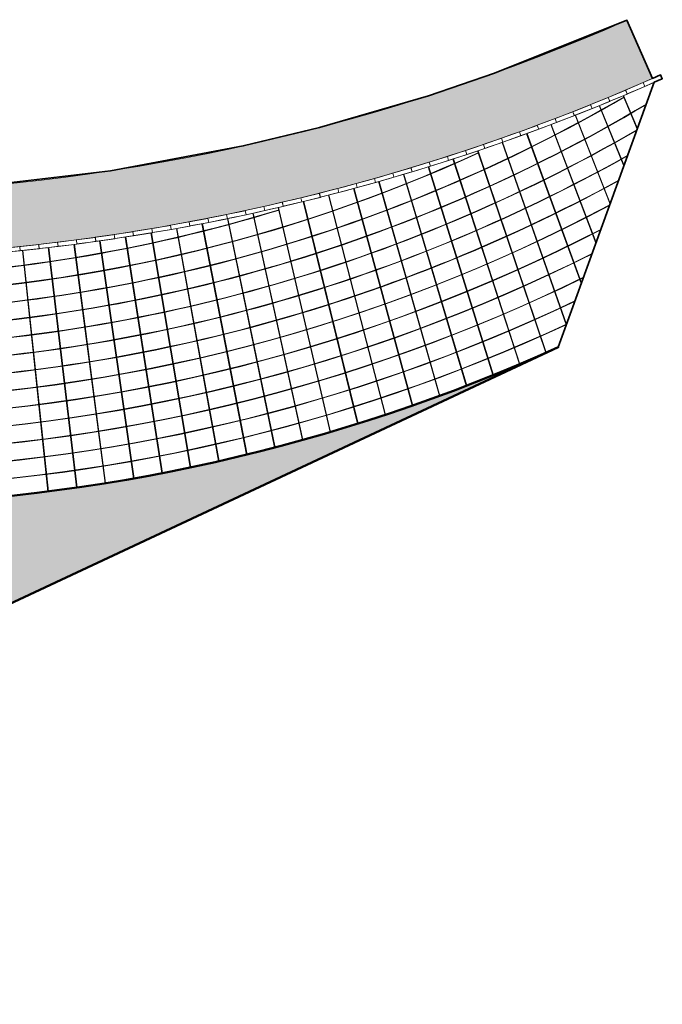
# Model space of a CAD drawing. Header units: metres. Extents: x 1285860 to 1560489, y -721344 to 834863.
# Tile 27 of 256: x 1308133 to 1308184, y 757347 to 757424. Entities that reach past the tile are written whole.
import ezdxf

# ---------------------------------------------------------------- set-up
doc = ezdxf.new("R2010")
doc.units = ezdxf.units.M
doc.header["$LTSCALE"] = 0.2
doc.linetypes.add('ACAD_ISO04W100', pattern=[30, 24, -3, 0, -3])
doc.linetypes.add('DASHED2', pattern=[9.524999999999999, 6.35, -3.175])
doc.layers.get('0').update_dxf_attribs({"lineweight": 35})
for name, color, linetype, lineweight in [('!OIS-K-s0.25', 10, 'Continuous', 20), ('!OIS-K-s1', 90, 'Continuous', 50), ('!OIS-K-shtrih', 8, 'Continuous', 15)]:
    doc.layers.add(name, color=color, linetype=linetype, lineweight=lineweight)

# ---------------------------------------------------------------- blocks, each defined once
blk = doc.blocks.new('A$C7a')
at = {"linetype": 'DASHED2', "lineweight": 9, "ltscale": 0.2}
blk.add_circle((0, 0), 60, dxfattribs=at)
blk = doc.blocks.new('A$C85cb4d86')
at = {"color": 1, "linetype": 'ACAD_ISO04W100', "lineweight": 9, "ltscale": 0.3}
blk.add_line((375, 1501.619503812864), (374.9999999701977, -2389.999999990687), dxfattribs=at)
at = {"color": 0, "linetype": 'ByBlock', "lineweight": 9, "ltscale": 0.1}
blk.add_line((3071.191036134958, 1501.619503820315), (375, 1501.619503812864), dxfattribs=at)
at = {"color": 3, "ltscale": 0.5}
blk.add_line((504.9999231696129, -2439.999620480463), (504.9999231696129, 50.00037897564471), dxfattribs=at)
at = {"color": 4, "ltscale": 0.5}
for p, q in [((1004.999923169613, 50.00038049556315), (544.9999231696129, 50.00037897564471)), ((1004.999923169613, 10.00040540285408), (544.9999231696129, 10.00040540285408)), ((564.9999231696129, 10.00040538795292), (564.9999231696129, -2399.999593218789)), ((1004.999923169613, 10.00040540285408), (1004.999923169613, 50.00038049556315)), ((1004.999923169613, -2399.999593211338), (544.9999231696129, -2399.999593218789)), ((1004.999923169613, -2439.999620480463), (1004.999923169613, -2399.999593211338)), ((544.9999231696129, -2439.999620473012), (1004.999923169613, -2439.999620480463))]:
    blk.add_line(p, q, dxfattribs=at)
at = {"color": 6, "lineweight": 30, "ltscale": 0.5}
blk.add_lwpolyline([(-2.980232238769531e-08, 1.862645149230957e-09), (560, -5.587935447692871e-09), (560, -2389.999999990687), (0, -2389.999999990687)], close=True, dxfattribs=at)
at = {"color": 3, "ltscale": 0.5}
for points in [[(544.9999231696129, 50.00037897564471), (289.9999231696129, 50.00037897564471), (289.9999231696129, -2439.999620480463), (544.9999231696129, -2439.999620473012)], [(544.9999231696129, -2399.999593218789), (544.9999231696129, 10.00040540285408)]]:
    blk.add_lwpolyline(points, dxfattribs=at)
at = {"color": 6, "linetype": 'DASHED2', "ltscale": 0.5}
blk.add_lwpolyline([(546.9999231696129, -2397.999593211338), (1346.999923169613, -2397.999593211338), (1346.999923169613, 8.000405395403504), (546.9999231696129, 8.000405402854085)], close=True, dxfattribs=at)
at = {"color": 3, "ltscale": 0.5}
for points in [[(314.9999231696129, -215.9996732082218), (504.9999231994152, -215.9996732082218), (504.9999231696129, -365.9996732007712), (314.9999231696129, -365.9996732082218)], [(314.9999231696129, -795.9996970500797), (504.9999231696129, -795.9996970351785), (504.9999231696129, -945.9996970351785), (314.9999231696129, -945.9996970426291)], [(314.9999231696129, -1444.000303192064), (504.9999231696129, -1444.000303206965), (504.9999231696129, -1594.000303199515), (314.9999231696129, -1594.000303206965)], [(314.9999231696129, -2024.000326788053), (504.9999231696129, -2024.000326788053), (504.9999231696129, -2174.000326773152), (314.9999231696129, -2174.000326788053)]]:
    blk.add_lwpolyline(points, close=True, dxfattribs=at)
at = {"color": 4, "ltscale": 0.5}
for points in [[(24.99992316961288, -250.9996732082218), (534.9999231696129, -250.9996732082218), (534.9999231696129, -330.9996732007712), (24.99992316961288, -330.9996732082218)], [(24.99992316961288, -830.9996970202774), (534.9999231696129, -830.9996970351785), (534.9999231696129, -910.9996970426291), (24.99992316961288, -910.999697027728)], [(24.99992316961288, -1479.000303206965), (534.9999231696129, -1479.000303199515), (534.9999231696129, -1559.000303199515), (24.99992316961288, -1559.000303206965)], [(24.99992316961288, -2059.000326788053), (534.9999231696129, -2059.000326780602), (534.9999231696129, -2139.000326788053), (24.99992316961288, -2139.000326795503)]]:
    blk.add_lwpolyline(points, close=True, dxfattribs=at)
at = {"color": 6, "ltscale": 0.5, "rotation": 179.9999999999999}
for p in [(85, -94.99999999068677), (475, -94.99999999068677), (84.99999997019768, -314.9999999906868), (475, -315.0000000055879), (84.99999997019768, -534.9999999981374), (475, -534.9999999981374), (84.99999997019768, -754.9999999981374), (474.9999999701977, -754.9999999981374), (85, -975.0000000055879), (474.9999999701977, -974.9999999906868), (85, -1194.999999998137), (474.9999999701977, -1194.999999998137), (84.99999997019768, -1414.999999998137), (474.9999999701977, -1415.000000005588), (85, -1634.999999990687), (475, -1634.999999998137), (85, -1854.999999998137), (474.9999999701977, -1854.999999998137), (85, -2074.999999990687), (474.9999999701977, -2074.999999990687), (85, -2295.000000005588), (475, -2295.000000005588)]:
    blk.add_blockref('A$C7a', p, dxfattribs=at)
blk = doc.blocks.new('A$Ca144f158')
at = {"ltscale": 0.5}
blk.add_blockref('A$C85cb4d86', (100099.1651661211, 1274.918866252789), dxfattribs=at)
blk = doc.blocks.new('3')
at = {"layer": '!OIS-K-s0.25'}
blk.add_lwpolyline([(1.5, 0), (0, 0), (0, -0.3290000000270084), (1.5, -0.3290000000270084)], close=True, dxfattribs=at)
blk = doc.blocks.new('A$C3c25ecba')
at = {"layer": '!OIS-K-shtrih'}
h = blk.add_hatch(dxfattribs=at)
h.set_pattern_fill('GRAVEL', color=256, scale=0.4, angle=-25.07840395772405)
h.set_pattern_definition([(202.934383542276, (-1505877.508174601, -130863.7989426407), (-112.3752039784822, -48.36864201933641), [1.36688576, -135.32193455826]), (159.8913370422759, (-1505878.767012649, -130864.3315871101), (114.7328320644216, -42.47457176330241), [2.345618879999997, -232.2161955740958]), (107.4320431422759, (-1505880.969647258, -130863.5251596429), (44.65165112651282, -144.2882103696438), [1.65392608, -163.7388911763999]), (242.1952850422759, (-1505885.635105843, -130864.1462151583), (95.33016140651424, 179.7376586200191), [2.136018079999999, -211.4657497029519]), (267.7552502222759, (-1505886.631471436, -130866.0356137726), (5.665760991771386, 131.9584235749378), [2.094534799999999, -207.3592309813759]), (332.1952850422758, (-1505886.713510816, -130868.1285441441), (-179.7376586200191, 95.33016140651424), [2.136018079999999, -211.4657497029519]), (12.61583651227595, (-1505884.824112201, -130869.1249097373), (-162.6926160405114, -36.0388552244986), [2.82477464, -279.652461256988]), (47.17692441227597, (-1505882.067539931, -130868.5079428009), (159.1561742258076, 172.3036767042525), [2.666878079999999, -264.0210264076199]), (96.35116166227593, (-1505880.254764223, -130866.5519039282), (-17.63444957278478, 154.0798201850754), [2.143252, -212.182182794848]), (150.1579543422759, (-1505880.491854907, -130864.421803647), (96.91783317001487, -56.57258005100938), [2.446853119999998, -119.8957478]), (197.319033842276, (-1505882.614255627, -130863.2042240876), (-157.7968111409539, -49.54745597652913), [3.16431168, -313.267090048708]), (113.7356708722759, (-1505876.567989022, -130868.501571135), (-38.57703222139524, 85.35800246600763), [1.08001816, -106.922263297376]), (146.390830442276, (-1505877.002717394, -130867.5129051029), (111.0158409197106, -74.38757870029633), [2.054727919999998, -203.4185559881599]), (199.921596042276, (-1505878.713966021, -130866.3755594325), (-4.306397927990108, -9.202202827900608), [1.43683736, -12.931572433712]), (178.1201865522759, (-1505878.841352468, -130864.9698472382), (54.6238099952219, -3.127583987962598), [0.7737652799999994, -76.60248947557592]), (266.723005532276, (-1505879.614698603, -130864.9444654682), (3.716990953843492, 31.91300641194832), [1.09426248, -53.61901196]), (5.885352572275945, (-1505879.677250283, -130866.0369416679), (36.21940433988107, 5.48521187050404), [1.777278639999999, -57.46519261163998]), (136.4866472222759, (-1505877.909344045, -130865.8547031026), (14.09800772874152, -17.81499868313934), [1.285148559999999, -30.84359246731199]), (351.311136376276, (-1505884.951976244, -130862.4467546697), (104.9412220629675, -15.45737079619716), [1.800352, -178.235306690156]), (45.26777198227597, (-1505883.172281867, -130862.7187321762), (-84.17918852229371, -83.99863939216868), [1.51039576, -149.5288627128]), (268.1201865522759, (-1505877.04806446, -130864.0142625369), (3.127583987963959, 54.62380999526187), [1.547520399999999, -75.82873435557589]), (318.5320557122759, (-1505877.098828, -130865.5609548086), (-79.10283449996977, 70.67058775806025), [1.800351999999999, -178.2353066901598]), (314.3655508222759, (-1505887.621942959, -130868.152120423), (-37.39821828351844, 39.93639529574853), [1.736140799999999, -85.07093725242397]), (269.6967366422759, (-1505886.407974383, -130869.3932762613), (1.359363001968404, 122.756220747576), [1.45468848, -144.01437352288]), (41.72300553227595, (-1505881.26244036, -130873.259529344), (39.93639529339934, 37.39821828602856), [1.5475204, -75.82873435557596]), (352.2756206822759, (-1505880.10741248, -130872.229604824), (-136.8542284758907, 19.17436174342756), [1.70313096, -168.6095039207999]), (44.36555082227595, (-1505885.771519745, -130871.1493943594), (-39.93639529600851, -37.39821828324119), [0.8680703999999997, -85.93900765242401]), (76.23152851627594, (-1505881.814572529, -130873.0011454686), (8.023388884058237, 41.11520923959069), [0.5180584, -51.28797985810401]), (140.8853525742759, (-1505881.691274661, -130872.4979713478), (23.30021055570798, -22.12139661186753), [2.094534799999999, -39.79621835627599]), (160.930602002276, (-1505883.31639533, -130871.1765816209), (96.3284262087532, -33.86177644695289), [1.941067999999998, -192.1654594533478]), (278.6116635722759, (-1505880.064826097, -130866.8651399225), (-0.5894069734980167, 22.71080358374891), [1.46529552, -35.16710543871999]), (328.0788226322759, (-1505879.845417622, -130868.3139160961), (147.8246522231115, -91.61317042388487), [2.558227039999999, -253.2640362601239]), (35.86699194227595, (-1505877.674058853, -130869.6665816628), (-66.95359680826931, -47.18982808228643), [1.04603296, -103.55756927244]), (64.92159604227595, (-1505876.826372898, -130869.0537033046), (-4.895804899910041, 13.50860075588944), [0.6096, -9.5504]), (95.17803320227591, (-1505883.371247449, -130870.8143875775), (6.664025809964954, -81.6410115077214), [1.41146784, -139.7357630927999]), (22.93438354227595, (-1505883.498633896, -130869.4086753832), (112.375203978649, 48.36864201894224), [2.73377152, -133.95504879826]), (334.921596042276, (-1505880.980957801, -130868.3433864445), (13.50860075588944, 4.895804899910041), [2.6416, -7.518399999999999]), (300.2264425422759, (-1505878.588385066, -130869.463049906), (61.87724284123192, -107.4793990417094), [1.606438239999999, -159.0372668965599]), (228.9762001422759, (-1505877.779674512, -130870.851079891), (-26.42779453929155, -32.50241338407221), [1.47931632, -72.48660015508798]), (182.5675714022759, (-1505878.750658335, -130871.9671323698), (-217.9058330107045, -10.20046763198), [2.408580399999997, -238.4498576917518]), (150.3476747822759, (-1505881.156824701, -130872.075031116), (-115.3222388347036, 65.18537589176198), [2.548117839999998, -252.2633858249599])])
edge = h.paths.add_edge_path()
edge.add_line((-145.9498352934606, 55.25207416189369), (-150.9498352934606, 55.25207415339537))
edge.add_line((-150.9498352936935, 55.25207415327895), (-150.9498353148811, 67.56315473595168))
edge.add_arc((-89.80663533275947, 70.16362752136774), 61.19847516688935, 60.411577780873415, 182.4353709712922, ccw=False)
edge.add_arc((3.641138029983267, 271.6633145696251), 161.2002933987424, 246.9057268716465, 268.7057120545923)
edge.add_line((-1.890584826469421e-07, 110.5041488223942), (-0.1129385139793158, 105.5054244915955))
edge.add_arc((3.641138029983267, 271.6633145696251), 166.2002933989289, 246.80510246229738, 268.70571205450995, ccw=False)
edge.add_arc((-89.80663533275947, 70.16362752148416), 56.19847516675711, 60.13073066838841, 182.5414178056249)
edge.add_line((-145.9498353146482, 67.67169918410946), (-145.9498352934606, 55.25207416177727))
h = blk.add_hatch(color=9)
h.dxf.hatch_style = 1
h.paths.add_polyline_path([(-96.25622238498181, 106.2208220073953), (-96.25624062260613, 89.83424605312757), (-96.25622239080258, 89.50507429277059), (-15.79180726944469, 89.50507441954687, -0.10185911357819), (-71.08667782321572, 101.6482529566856, 0.1802705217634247)])
at = {"layer": '!OIS-K-s0.25'}
blk.add_line((-15.7918038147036, 89.50507441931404, -73), (-0.1203698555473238, 105.1765084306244, -73), dxfattribs=at)
at = {"layer": '!OIS-K-s0.25', "elevation": -73}
for points in [[(-145.9498352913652, 54.06642010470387), (-145.9498353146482, 67.67169918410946, -0.5914612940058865), (-61.8185186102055, 118.8969214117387, 0.09585137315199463), (-0.1129385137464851, 105.5054244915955), (-1.890584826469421e-07, 110.5041488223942, -0.09540830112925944), (-59.58889941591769, 123.3814985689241, 0.5891848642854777), (-150.9498353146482, 67.56315473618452), (-150.9498352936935, 55.25207415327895)], [(-145.62083529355, 55.25207416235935), (-145.6208353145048, 67.67900767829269, -0.5916209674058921), (-61.96576639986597, 118.6020861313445, 0.0958804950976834), (-0.1203698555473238, 105.1765084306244)]]:
    blk.add_lwpolyline(points, format="xyb", dxfattribs=at)
at = {"layer": '!OIS-K-s0.25'}
for points in [[(-126.3808352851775, 55.25207419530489), (-126.3808353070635, 68.152074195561, -0.600164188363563), (-71.08667782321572, 101.6482529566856, 0.1018591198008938), (-15.79180381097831, 89.5050743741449), (-0.1203698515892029, 105.1765083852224, -0.09588049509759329), (-61.96576639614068, 118.6020860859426, 0.5916209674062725), (-145.6208353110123, 67.67900763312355), (-145.6208352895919, 55.25207416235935)], [(-31.08763717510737, 108.6056960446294, -0.06793727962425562), (-62.96452278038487, 117.6372419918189, 0.5894221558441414), (-144.2879816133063, 67.70883862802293), (-144.2879815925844, 55.25207416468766)], [(-31.09511683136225, 108.570619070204, -0.0679359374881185), (-62.98052995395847, 117.6051909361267, 0.5894385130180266), (-144.2522030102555, 67.70964439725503), (-144.2522029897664, 55.2520741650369)], [(-14.96266370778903, 106.0267738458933, -0.101373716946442), (-63.58137401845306, 116.4035475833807, 0.5900627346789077), (-142.9105036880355, 67.74005416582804), (-142.9105036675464, 55.25207416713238)], [(-14.96668731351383, 105.991027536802, -0.1013698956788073), (-63.59741176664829, 116.3715114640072, 0.5900796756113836), (-142.8747254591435, 67.74087030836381), (-142.8747254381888, 55.25207416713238)], [(-2.747511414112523, 105.1466650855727, -0.1262737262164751), (-64.19942147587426, 115.1704217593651, 0.5907265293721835), (-141.5330261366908, 67.7716770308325), (-141.5330261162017, 55.25207416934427)], [(-2.748903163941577, 105.1106157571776, -0.1262681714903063), (-64.21549172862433, 115.1383984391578, 0.5907440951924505), (-141.4972455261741, 67.77250402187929), (-141.4972455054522, 55.2520741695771)], [(-1.406967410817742, 103.8899108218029, -0.1288732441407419), (-64.8186940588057, 113.9378751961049, 0.5914151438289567), (-140.1555462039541, 67.80372366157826), (-140.155546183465, 55.25207417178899)], [(-1.446885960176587, 103.8499922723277, -0.1287893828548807), (-64.83479490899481, 113.9058703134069, 0.5914333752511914), (-140.1197691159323, 67.80456180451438), (-140.1197690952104, 55.25207417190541)], [(-2.932079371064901, 102.3647988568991, -0.1257064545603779), (-65.43921821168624, 112.7059288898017, 0.5921303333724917), (-138.7780715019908, 67.83621138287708), (-138.7780714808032, 55.25207417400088)], [(-2.971376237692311, 102.3255019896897, -0.1256258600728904), (-65.45535204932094, 112.6739396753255, 0.5921492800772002), (-138.7422944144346, 67.83706122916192), (-138.742294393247, 55.25207417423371)], [(-4.43415269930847, 100.8627255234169, -0.1226612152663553), (-66.06103076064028, 111.474589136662, 0.5928740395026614), (-137.4005919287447, 67.86915917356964), (-137.4005919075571, 55.25207417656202)], [(-4.472874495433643, 100.8240037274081, -0.1225836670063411), (-66.0771984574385, 111.4426160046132, 0.5928937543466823), (-137.3648148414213, 67.87002122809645), (-137.3648148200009, 55.25207417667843)], [(-5.914877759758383, 99.38200045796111, -0.1197294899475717), (-66.68416442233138, 110.2438768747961, 0.5936483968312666), (-136.0231123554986, 67.90258702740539), (-136.023112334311, 55.25207417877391)], [(-5.953065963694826, 99.34381225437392, -0.1196547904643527), (-66.70036692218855, 110.2119202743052, 0.593668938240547), (-135.9873352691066, 67.90346183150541), (-135.987335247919, 55.25207417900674)], [(-7.375762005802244, 97.92111620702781, -0.1169040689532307), (-67.30865478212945, 109.0138144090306, 0.5944557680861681), (-134.6456376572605, 67.93651643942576), (-134.6456376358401, 55.25207418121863)], [(-7.413453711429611, 97.88342450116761, -0.1168320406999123), (-67.32489310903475, 108.9818748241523, 0.5944772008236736), (-134.6098605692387, 67.93740457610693), (-134.6098605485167, 55.25207418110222)], [(-8.81817118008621, 96.47870702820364, -0.1141784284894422), (-67.93454724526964, 107.7844124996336, 0.5952987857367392), (-133.2681580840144, 67.97097093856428), (-133.2681580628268, 55.25207418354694)], [(-8.855399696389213, 96.44147851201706, -0.1141089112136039), (-67.95082250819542, 107.7524904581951, 0.5953211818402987), (-133.2323809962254, 67.97187303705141), (-133.232380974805, 55.25207418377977)], [(-10.24331978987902, 95.05355841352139, -0.1115466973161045), (-68.56188410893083, 106.555696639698, 0.5961803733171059), (-131.8906785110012, 68.00597555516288), (-131.8906784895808, 55.25207418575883)], [(-10.28011513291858, 95.01676307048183, -0.1114795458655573), (-68.57819750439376, 106.5237927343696, 0.5962038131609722), (-131.8549014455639, 68.00689229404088), (-131.8549014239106, 55.25207418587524)], [(-11.65230807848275, 93.64457012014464, -0.1090035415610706), (-69.19071304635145, 105.3276912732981, 0.5971038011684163), (-130.513200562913, 68.04155746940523), (-130.5132005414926, 55.25207418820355)], [(-11.68869741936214, 93.60818077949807, -0.1089386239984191), (-69.20706587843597, 105.2958061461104, 0.5971283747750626), (-130.477423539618, 68.04248958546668), (-130.4774235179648, 55.25207418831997)], [(-13.04613677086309, 92.25074142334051, -0.106544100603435), (-69.82108755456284, 104.1004200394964, 0.5980727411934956), (-129.1357226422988, 68.07774626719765), (-129.1357226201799, 55.25207419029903)], [(-13.08214648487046, 92.21473170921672, -0.1064812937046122), (-69.8374820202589, 104.068552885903, 0.5980985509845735), (-129.0999439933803, 68.07869460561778), (-129.0999439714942, 55.25207419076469)], [(-14.42571480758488, 90.8711633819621, -0.1041639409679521), (-70.45306531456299, 102.8739102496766, 0.5990913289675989), (-127.7582446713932, 68.11457410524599), (-127.7582446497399, 55.25207419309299)], [(-14.46129739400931, 90.83558079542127, -0.1041032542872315), (-70.46947071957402, 102.8421243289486, 0.5991184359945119), (-127.7225346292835, 68.11553764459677), (-127.7225346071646, 55.25207419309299)], [(-126.3808352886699, 55.2520741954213), (-126.3808353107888, 68.15207424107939, -0.6001641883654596), (-71.08667782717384, 101.6482530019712, 0.1018591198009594), (-15.7918038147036, 89.50507441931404)]]:
    blk.add_lwpolyline(points, format="xyb", dxfattribs=at)
for points in [[(-50.72937385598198, 114.2598425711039), (-56.95279577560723, 96.24293995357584)], [(-50.69156429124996, 114.2467874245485), (-56.91498777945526, 96.22988026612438)], [(-48.79713477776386, 113.6056254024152), (-54.78277065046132, 95.56392182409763)], [(-48.75916812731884, 113.5930343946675), (-54.74480551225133, 95.55132625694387)], [(-46.85702665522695, 112.9751268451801), (-52.60249021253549, 94.92026870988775)], [(-46.81890861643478, 112.9630018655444), (-52.564373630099, 94.90813915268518)], [(-44.90934062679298, 112.3684415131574), (-50.41260475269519, 94.31214660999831)], [(-44.87107691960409, 112.3567843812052), (-50.37434244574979, 94.3004848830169)], [(-42.95436896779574, 111.7856604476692), (-48.21376770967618, 93.73970736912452)], [(-42.91596533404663, 111.7744729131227), (-48.17536542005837, 93.7285152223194)], [(-40.9924050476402, 111.2268711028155), (-46.00663532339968, 93.20308861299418)], [(-40.95386725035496, 111.216154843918), (-45.96809881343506, 93.1923677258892)], [(-39.02374328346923, 110.6921573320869), (-43.79186628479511, 92.70241368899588)], [(-38.98507710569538, 110.6819139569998), (-43.75320133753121, 92.69216567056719)], [(-37.04867909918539, 110.1815993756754), (-41.57012138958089, 92.23779161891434)], [(-37.00989034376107, 110.1718304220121), (-41.53133380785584, 92.22801800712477)], [(-35.0675088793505, 109.6952738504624), (-39.34206318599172, 91.80931706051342)], [(-35.0286033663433, 109.6859807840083), (-39.30315878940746, 91.80001932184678)], [(-33.08052992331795, 109.2332537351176), (-37.10835562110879, 91.4170702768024)], [(-33.04151349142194, 109.2244379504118), (-37.0693402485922, 91.40824980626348)], [(-31.08804040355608, 108.795608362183), (-34.86966369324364, 91.06111711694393)], [(-31.04891890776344, 108.7872711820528), (-34.83054319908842, 91.05277523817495)], [(-29.09033931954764, 108.3824034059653), (-32.6266530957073, 90.74150900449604)], [(-29.05111863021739, 108.3745460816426), (-32.58743335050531, 90.73364696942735)], [(-27.08772645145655, 107.9937008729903), (-30.37998986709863, 90.45828293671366)], [(-27.04841245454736, 107.9863245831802), (-30.3406767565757, 90.45090192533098)], [(-25.08050231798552, 107.6295590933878), (-28.13034003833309, 90.21146149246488)], [(-25.04110091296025, 107.6226649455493), (-28.09093946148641, 90.20456261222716)], [(-23.06896812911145, 107.2900327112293), (-25.87836928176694, 90.00105284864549)], [(-23.02948522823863, 107.2836217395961), (-25.83888715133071, 89.99463713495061)], [(-21.0534257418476, 106.9751726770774), (-23.62474256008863, 89.82705080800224)], [(-21.01386726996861, 106.9692458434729), (-23.58518480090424, 89.82111922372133)], [(-19.03417761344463, 106.6850262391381), (-21.37012377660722, 89.68943483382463)], [(-18.99454950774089, 106.6795844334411), (-21.33049632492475, 89.68398826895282)], [(-17.01152675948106, 106.4196369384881), (-19.11517542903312, 89.58817009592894)], [(-16.97183496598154, 106.4146809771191), (-19.07548423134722, 89.58320936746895)], [(-14.98577670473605, 106.1790445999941), (-16.86055826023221, 89.52320752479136)], [(-14.94602717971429, 106.1745752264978), (-16.82080927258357, 89.51873337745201)], [(-12.95723143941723, 105.9632853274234), (-14.473848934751, 90.8230293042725)], [(-12.91743014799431, 105.9593032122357), (-14.42917356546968, 90.86770467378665)], [(-10.92619537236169, 105.7723914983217), (-12.02379351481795, 93.27308473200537)], [(-10.88634828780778, 105.7688972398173), (-11.97977412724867, 93.31710411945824)], [(-8.892973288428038, 105.6063917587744), (-9.644294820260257, 95.65258343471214)], [(-8.85308638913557, 105.6033858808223), (-9.600906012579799, 95.6959722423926)], [(-6.857870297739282, 105.4653110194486), (-7.331664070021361, 97.9652141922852)], [(-6.817949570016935, 105.4627939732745), (-7.288881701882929, 98.00799656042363)], [(-4.821191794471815, 105.3491704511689), (-5.082455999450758, 100.21442227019)], [(-4.781243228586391, 105.3471426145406), (-5.040257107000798, 100.2566211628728)], [(-2.783243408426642, 105.257987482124), (-2.893448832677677, 102.40342944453)], [(-2.743272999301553, 105.2564491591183), (-2.851811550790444, 102.4450667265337)]]:
    blk.add_lwpolyline(points, dxfattribs=at)
at = {"layer": '!OIS-K-s1'}
blk.add_lwpolyline([(-126.3808352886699, 55.2520741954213), (-126.380835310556, 68.15207424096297, -0.600164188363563), (-71.08667782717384, 101.6482530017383, 0.1018591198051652), (-15.79180381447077, 89.50507441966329), (-96.25622239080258, 89.50507429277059), (-96.25624062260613, 89.83424605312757, 0.4048400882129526), (-116.7098329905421, 68.71314017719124), (-116.7098329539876, 55.25207421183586)], format="xyb", dxfattribs=at)
at = {"color": 1}
blk.add_lwpolyline([(-85.74928836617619, 89.50507430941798), (-15.79180376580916, 89.50507441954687), (-13.62216365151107, 91.67471459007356), (-11.04881374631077, 94.2480645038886), (-0.1203698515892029, 105.1765083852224), (0.5751702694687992, 105.1554907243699), (0.5841898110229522, 105.4843670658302), (-0.1129385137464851, 105.5054244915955), (-1.890584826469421e-07, 110.5041488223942), (-11.19191329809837, 111.1469129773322), (-16.64533657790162, 111.744605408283), (-25.47075825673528, 113.1135366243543), (-31.51624842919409, 114.3435994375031), (-41.80009039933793, 117.0003605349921), (-52.04366310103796, 120.3862921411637)], dxfattribs=at)
at = {"layer": '!OIS-K-s0.25', "xscale": -1}
for p, rotation in [((-52.31451602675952, 114.8163498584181, -73), 160.3659793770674), ((-50.89947804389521, 114.3187031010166, -73), 160.8820667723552), ((-49.48001500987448, 113.8338222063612, -73), 161.3981541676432), ((-48.05624208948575, 113.3617465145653, -73), 161.914241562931), ((-46.62827479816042, 112.9025143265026, -73), 162.4303289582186), ((-45.19622899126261, 112.4561629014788, -73), 162.9464163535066), ((-43.7602208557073, 112.0227284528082, -73), 163.4625037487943), ((-42.32036689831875, 111.602246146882, -73), 163.9785911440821), ((-40.87678393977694, 111.1947500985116, -73), 164.49467853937), ((-39.42958910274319, 110.8002733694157, -73), 165.0107659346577), ((-37.97889980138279, 110.4188479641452, -73), 165.5268533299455), ((-36.52483373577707, 110.050504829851, -73), 166.0429407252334), ((-35.0675088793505, 109.6952738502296, -73), 166.5590281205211), ((-33.60704346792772, 109.35318384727, -73), 167.075115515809), ((-32.1435559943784, 109.0242625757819, -73), 167.5912029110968), ((-30.67716519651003, 108.7085367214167, -73), 168.1072903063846), ((-29.2079900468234, 108.4060319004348, -73), 168.6233777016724), ((-27.73614974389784, 108.1167726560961, -73), 169.1394650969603), ((-26.26176370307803, 107.8407824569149, -73), 169.6555524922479), ((-24.78495154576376, 107.578083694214, -73), 170.1716398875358), ((-23.30583309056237, 107.3286976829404, -73), 170.6877272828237), ((-21.82452834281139, 107.0926446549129, -73), 171.2038146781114), ((-20.34115748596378, 106.8699437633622, -73), 171.7199020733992), ((-18.85584086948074, 106.6606130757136, -73), 172.235989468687), ((-17.3686990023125, 106.4646695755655, -73), 172.7520768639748), ((-15.8798525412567, 106.2821291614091, -73), 173.2681642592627), ((-14.38942228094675, 106.1130066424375, -73), 173.7842516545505), ((-12.89752914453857, 105.957315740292, -73), 174.3003390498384), ((-11.4042941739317, 105.8150690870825, -73), 174.8164264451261), ((-9.909838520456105, 105.6862782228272, -73), 175.3325138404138), ((-8.414283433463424, 105.5709535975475, -73), 175.8486012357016), ((-6.917750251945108, 105.4691045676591, -73), 176.3646886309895), ((-5.420360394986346, 105.3807393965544, -73), 176.8807760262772), ((-3.922235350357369, 105.305865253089, -73), 177.3968634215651), ((-2.423496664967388, 105.2444882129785, -73), 177.9129508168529), ((-0.924265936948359, 105.1966132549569, -73), 178.4290382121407)]:
    blk.add_blockref('3', p, dxfattribs=dict(at, rotation=rotation))

msp = doc.modelspace()

# ---------------------------------------------------------------- block references
at = {"rotation": 25.07840471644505}
msp.add_blockref('A$C3c25ecba', (1308227.772872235, 757324.1242503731), dxfattribs=at)
at = {"xscale": 0.01, "yscale": 0.01, "zscale": 0.01, "rotation": 25.0784038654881}
msp.add_blockref('A$Ca144f158', (1307199.518145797, 756902.9923941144), dxfattribs=at)

doc.saveas('drawing.dxf')
